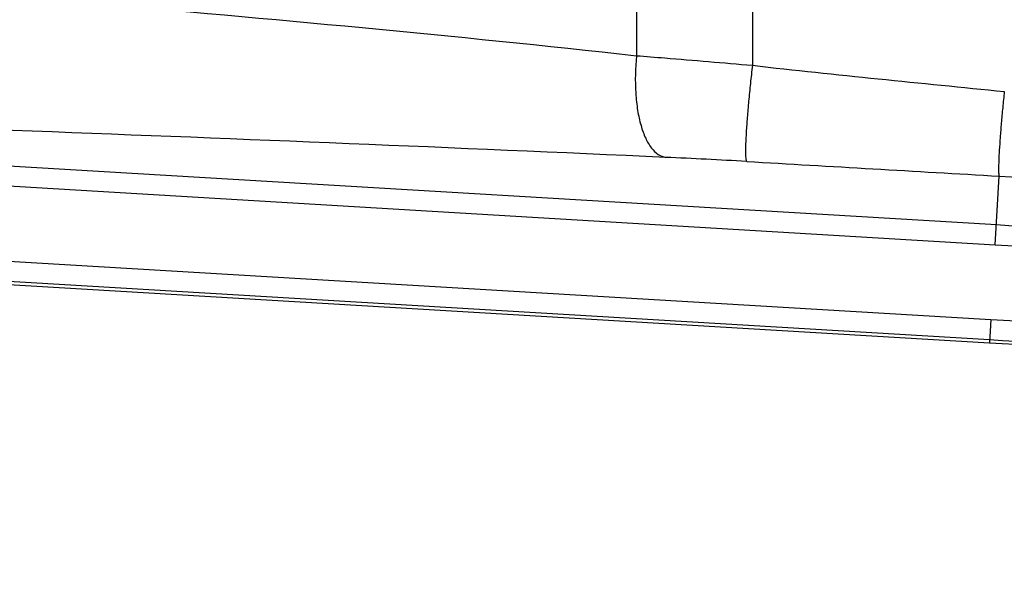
# Model space of a CAD drawing. Extents: x 0 to 594, y 0 to 420.
# Tile 59 of 104: x 319 to 334, y 171 to 180. Entities that reach past the tile are written whole.
import ezdxf

# ---------------------------------------------------------------- set-up
doc = ezdxf.new("R2010")
doc.units = 0
doc.header["$LTSCALE"] = 32.67
doc.linetypes.add('PHANTOM', pattern=[0.8, 0.45, -0.05, 0.1, -0.05, 0.1, -0.05])
doc.layers.get('0').update_dxf_attribs({"linetype": 'CONTINUOUS'})
for name, color, linetype in [('CRV', 7, 'CONTINUOUS'), ('DRAFT', 7, 'CONTINUOUS'), ('DRIV_DIM', 7, 'CONTINUOUS'), ('ROUND', 7, 'CONTINUOUS')]:
    doc.layers.add(name, color=color, linetype=linetype)
doc.styles.get("Standard").update_dxf_attribs({"font": 'txt', "width": 0.8})
doc.dimstyles.new('DIMSTYLE_1', dxfattribs={"dimtxt": 3.8, "dimasz": 1.8, "dimexe": 2, "dimexo": 1.5, "dimgap": 1.9, "dimtad": 1, "dimdec": 3, "dimlfac": 10, "dimtxsty": 'STANDARD', "dimblk": 'OPEN', "dimblk1": 'OPEN', "dimblk2": 'OPEN', "dimcen": 0.09, "dimazin": 2, "dimtp": 0.5, "dimtm": 0.5, "dimtfac": 1, "dimtdec": -1, "dimtofl": 0, "dimtmove": 0, "dimatfit": 3, "dimtolj": 1})

# ---------------------------------------------------------------- blocks, each defined once
blk = doc.blocks.new('*D10')
at = {"layer": 'DRIV_DIM', "color": 2, "linetype": 'CONTINUOUS'}
for p, q in [((302.148, 184.12), (289.051, 184.12)), ((478.229, 108.691), (491.452, 94.006))]:
    blk.add_line(p, q, dxfattribs=at)
for points in [[(291.681, 182.325), (291.051, 184.12), (290.449, 182.316)], [(489.175, 93.837), (490.114, 95.492), (488.359, 94.758)]]:
    blk.add_lwpolyline(points, dxfattribs=at)
for start, end in [(180, 246), (246, 312)]:
    blk.add_arc((410.312, 184.12), 119.261, start, end, dxfattribs=at)
blk = doc.blocks.new('_OPEN')
at = {"color": 0, "linetype": 'BYBLOCK'}
for p, q in [((0, 0), (-1, 0.342)), ((-1, -0.342), (0, 0)), ((-1, 0), (0, 0))]:
    blk.add_line(p, q, dxfattribs=at)

msp = doc.modelspace()

# ---------------------------------------------------------------- linework, layer by layer
at = {"layer": 'CRV', "color": 2, "linetype": 'PHANTOM'}
msp.add_arc((410.31245, 184.12031), 100, 184.551535, 312, dxfattribs=at)
at = {"layer": 'DRAFT', "color": 7, "linetype": 'CONTINUOUS'}
msp.add_line((309.84275, 176.23429), (333.72631, 174.81177), dxfattribs=at)
msp.add_arc((336.80014, 226.42031), 51.7, 266.591461, 270, dxfattribs=at)
at = {"layer": 'ROUND', "color": 9, "linetype": 'CONTINUOUS'}
for p, q in [((330.18772, 189.28164), (330.18772, 178.95899)), ((328.45619, 189.13836), (328.45619, 179.10226)), ((309.94796, 178.00063), (333.83152, 176.57812)), ((309.93013, 177.70135), (333.81369, 176.27883)), ((333.81369, 176.27883), (333.87468, 177.30278)), ((309.86351, 176.58274), (333.74706, 175.16022)), ((309.84568, 176.28345), (333.72924, 174.86094)), ((333.74706, 175.16022), (333.72631, 174.81177))]:
    msp.add_line(p, q, dxfattribs=at)
for centre, radius, start, end in [((273.71008, -1046.01383), 1224.84086, 87.41777152, 88.30380447), ((324.92002, 87.88908), 89.78217, 86.6911346, 87.4637591), ((336.72731, 226.46995), 49.24986, 266.679478, 270.084733), ((336.80014, 226.42031), 49.93052, 266.591461, 270), ((336.80014, 226.42031), 50.23034, 266.591461, 270), ((336.80014, 226.42031), 51.35093, 266.591461, 270), ((336.80014, 226.42031), 51.65075, 266.591461, 270)]:
    msp.add_arc(centre, radius, start, end, dxfattribs=at)
for points, knots in [([(312.60476, 180.43876), (315.15418, 180.27434), (320.44401, 179.89906), (325.72452, 179.40307), (328.45619, 179.10226)], [0, 0, 0, 0, 0.48175898, 1, 1, 1, 1]), ([(328.45619, 179.10226), (328.4377, 178.91591), (328.43031, 178.64127), (328.46742, 178.29226), (328.51557, 178.06617), (328.58307, 177.87571), (328.66825, 177.72671), (328.77026, 177.62309), (328.85341, 177.58883), (328.893, 177.58331)], [0, 0, 0, 0, 0.33385108, 0.4869037, 0.62495877, 0.74501533, 0.84577383, 0.92874608, 1, 1, 1, 1]), ([(328.45619, 179.10226), (328.59656, 179.09126), (329.17386, 179.04493), (329.75092, 178.99574), (330.18772, 178.95899)], [0, 0, 0, 0, 0.24312466, 1, 1, 1, 1]), ([(330.18772, 178.95899), (330.17696, 178.86794), (330.15685, 178.68907), (330.13068, 178.42868), (330.10965, 178.18751), (330.09445, 177.97441), (330.08565, 177.79736), (330.0833, 177.67514), (330.08566, 177.60048), (330.08884, 177.56225), (330.09336, 177.5376), (330.09832, 177.52417), (330.10211, 177.52158)], [0, 0, 0, 0, 0.19038198, 0.37376164, 0.54340043, 0.69307353, 0.81731109, 0.91162613, 0.9464983, 0.97280477, 0.99047525, 1, 1, 1, 1]), ([(333.94991, 178.56596), (333.94154, 178.48584), (333.9258, 178.32848), (333.90497, 178.09949), (333.88786, 177.88747), (333.87501, 177.70021), (333.86694, 177.5447), (333.86382, 177.4374), (333.86458, 177.37191), (333.86611, 177.33841), (333.86911, 177.31707), (333.87185, 177.30527), (333.87468, 177.30278)], [0, 0, 0, 0, 0.19059825, 0.37418859, 0.54402527, 0.69387255, 0.81824184, 0.91260917, 0.94745021, 0.97365575, 0.99108778, 1, 1, 1, 1])]:
    msp.add_open_spline(points, degree=3, knots=knots, dxfattribs=at)
for points in [[(330.18772, 178.95899), (331.43989, 178.81098), (332.69585, 178.69697), (333.94991, 178.56596)], [(330.10211, 177.52158), (331.35967, 177.44924), (332.61715, 177.37571), (333.87468, 177.30278)]]:
    msp.add_open_spline(points, degree=3, dxfattribs=at)

# ---------------------------------------------------------------- dimensions: what is measured, and where the dimension line sits
at = {"layer": 'DRIV_DIM', "color": 2, "linetype": 'CONTINUOUS'}
dim = msp.add_angular_dim_2l(base=(361.80458, 75.16985), line1=((304.84053, 184.12031), (303.64791, 184.12031)), line2=((476.4275, 110.69211), (477.22551, 109.80583)), dimstyle='DIMSTYLE_1', override={"dimtad": 2}, dxfattribs=at)
dim.commit()
dim.dimension.update_dxf_attribs({"geometry": '*D10', "text_midpoint": (315.10559, 112.29503), "dimtype": 162})

doc.saveas('drawing.dxf')
